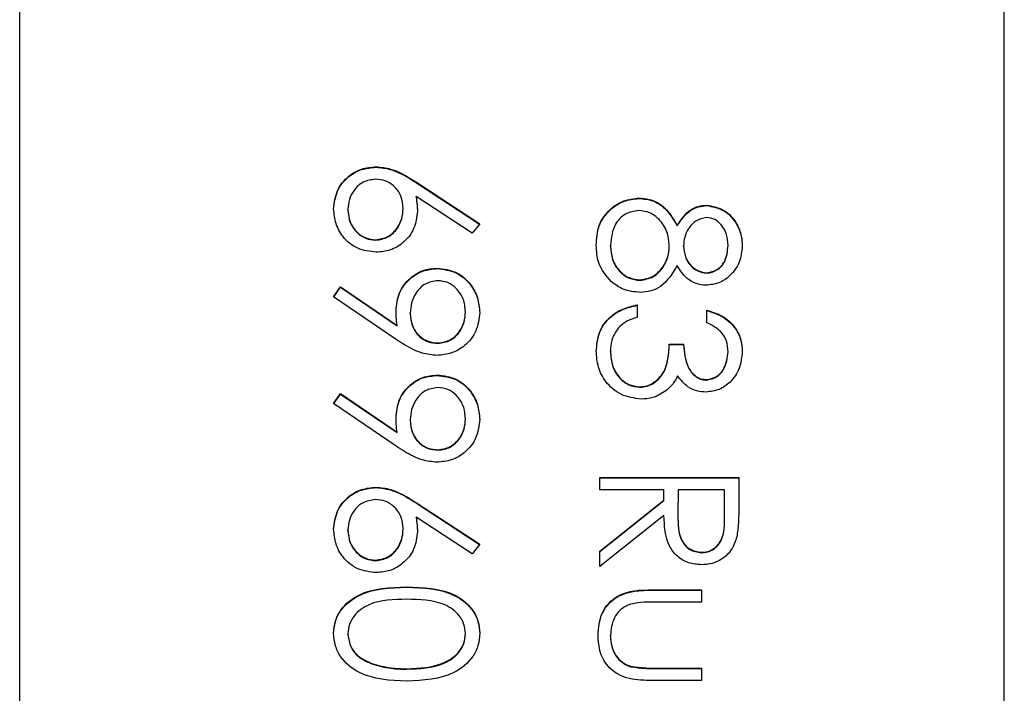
# Model space of a CAD drawing. Header units: millimetres. Extents: x 179 to 1964, y 94 to 1575.
# Tile 24 of 34: x 1778 to 1784, y 955.3 to 959.41. Entities that reach past the tile are written whole.
import ezdxf

# ---------------------------------------------------------------- set-up
doc = ezdxf.new("R2010")
doc.units = ezdxf.units.MM

msp = doc.modelspace()

# ---------------------------------------------------------------- linework, layer by layer
at = {"color": 7, "linetype": 'Continuous', "lineweight": 25}
for p, q in [((1778.0041, 925.3152), (1778.0041, 985.2934)), ((1784.0041, 927.3144), (1784.0041, 983.2941)), ((1780.1752, 958.5109), (1780.1752, 958.5136)), ((1780.4212, 958.419), (1780.8075, 958.1664)), ((1780.4212, 958.4163), (1780.4212, 958.419)), ((1780.4212, 958.4163), (1780.8061, 958.1646)), ((1780.7616, 958.1079), (1780.4195, 958.3315)), ((1780.4195, 958.3288), (1780.4195, 958.3315)), ((1781.7788, 958.3201), (1781.7788, 958.3228)), ((1782.1903, 958.2767), (1782.1903, 958.2794)), ((1780.0043, 958.2505), (1780.0043, 958.2532)), ((1780.3408, 958.2571), (1780.3408, 958.2598)), ((1780.8075, 958.1664), (1780.7616, 958.1079)), ((1782.0108, 958.1531), (1782.0108, 958.1558)), ((1780.1722, 958.066), (1780.1722, 958.0687)), ((1781.6043, 958.0329), (1781.6043, 958.0356)), ((1781.9625, 958.028), (1781.9625, 958.0307)), ((1782.0493, 958.0298), (1782.0493, 958.0325)), ((1782.3207, 958.0329), (1782.3207, 958.0356)), ((1780.5482, 957.8924), (1780.5482, 957.8951)), ((1782.1908, 957.8644), (1782.1908, 957.8671)), ((1779.9174, 957.7215), (1779.9597, 957.7822)), ((1779.9597, 957.7822), (1780.3038, 957.5469)), ((1779.9597, 957.7795), (1779.9597, 957.7822)), ((1781.7842, 957.821), (1781.7842, 957.8237)), ((1780.2987, 957.4609), (1779.9174, 957.7215)), ((1779.9187, 957.7206), (1779.9597, 957.7795)), ((1779.9597, 957.7795), (1780.3038, 957.5442)), ((1781.7671, 957.6717), (1781.7671, 957.5958)), ((1780.3842, 957.6191), (1780.3842, 957.6218)), ((1780.7207, 957.6269), (1780.7207, 957.6296)), ((1782.1904, 957.5632), (1782.1904, 957.6392)), ((1780.3038, 957.5442), (1780.3038, 957.5469)), ((1780.5524, 957.4367), (1780.5524, 957.4394)), ((1781.9625, 957.433), (1782.0493, 957.433)), ((1781.9625, 957.4303), (1781.9625, 957.433)), ((1781.9625, 957.4303), (1782.0493, 957.4303)), ((1782.0493, 957.4303), (1782.0493, 957.433)), ((1781.6043, 957.3854), (1781.6043, 957.3881)), ((1782.3207, 957.3835), (1782.3207, 957.3862)), ((1780.5482, 957.2414), (1780.5482, 957.244)), ((1782.1879, 957.2133), (1782.1879, 957.216)), ((1779.9174, 957.0704), (1779.9597, 957.1311)), ((1779.9187, 957.0696), (1779.9597, 957.1284)), ((1779.9597, 957.1311), (1780.3038, 956.8958)), ((1779.9597, 957.1284), (1779.9597, 957.1311)), ((1779.9597, 957.1284), (1780.3038, 956.8931)), ((1781.7834, 957.1699), (1781.7834, 957.1726)), ((1780.2987, 956.8098), (1779.9174, 957.0704)), ((1780.3842, 956.9681), (1780.3842, 956.9707)), ((1780.7207, 956.9759), (1780.7207, 956.9785)), ((1780.3038, 956.8931), (1780.3038, 956.8958)), ((1780.5524, 956.7856), (1780.5524, 956.7883)), ((1781.5391, 956.5433), (1781.5391, 956.6192)), ((1781.5391, 956.6192), (1782.3858, 956.6192)), ((1781.5391, 956.6165), (1782.3858, 956.6165)), ((1782.3858, 956.6192), (1782.3858, 956.4498)), ((1780.1752, 956.5578), (1780.1752, 956.5604)), ((1781.9299, 956.5433), (1781.5391, 956.5433)), ((1781.9299, 956.4816), (1781.9299, 956.5433)), ((1782.0167, 956.5433), (1782.0156, 956.3883)), ((1782.299, 956.5433), (1782.0167, 956.5433)), ((1782.299, 956.3846), (1782.299, 956.5433)), ((1780.4212, 956.4658), (1780.8075, 956.2132)), ((1780.4212, 956.4632), (1780.4212, 956.4658)), ((1780.4212, 956.4632), (1780.8061, 956.2114)), ((1781.5391, 956.1706), (1781.9299, 956.4816)), ((1781.5391, 956.1679), (1781.9299, 956.4789)), ((1781.9299, 956.4789), (1781.9299, 956.4816)), ((1780.7616, 956.1547), (1780.4195, 956.3784)), ((1780.4195, 956.3757), (1780.4195, 956.3784)), ((1781.9299, 956.3876), (1781.5391, 956.0767)), ((1782.0156, 956.3857), (1782.0156, 956.3824)), ((1782.299, 956.3819), (1782.299, 956.3846)), ((1780.0043, 956.2973), (1780.0043, 956.3)), ((1780.3408, 956.304), (1780.3408, 956.3066)), ((1780.8075, 956.2132), (1780.7616, 956.1547)), ((1781.5391, 956.0767), (1781.5391, 956.1706)), ((1782.1596, 956.1608), (1782.1596, 956.1635)), ((1780.1722, 956.1129), (1780.1722, 956.1156)), ((1780.3621, 955.9501), (1780.3621, 955.9528)), ((1781.8622, 955.9356), (1782.1579, 955.9356)), ((1781.8622, 955.9329), (1781.8622, 955.9356)), ((1781.8622, 955.9329), (1782.1579, 955.9329)), ((1782.1579, 955.9356), (1782.1579, 955.8597)), ((1782.1579, 955.8597), (1781.8709, 955.8597)), ((1780.0043, 955.6646), (1780.0043, 955.6673)), ((1780.7207, 955.6646), (1780.7207, 955.6673)), ((1781.6043, 955.6551), (1781.6043, 955.6577)), ((1780.1496, 955.483), (1780.1496, 955.4857)), ((1780.3625, 955.451), (1780.3625, 955.4537)), ((1781.7201, 955.468), (1781.7201, 955.4707)), ((1781.8709, 955.4582), (1782.1579, 955.4582)), ((1781.8709, 955.4555), (1781.8709, 955.4582)), ((1781.8709, 955.4555), (1782.1579, 955.4555)), ((1782.1579, 955.4582), (1782.1579, 955.3822)), ((1782.1579, 955.3822), (1781.8566, 955.3822))]:
    msp.add_line(p, q, dxfattribs=at)
for points, knots in [([(1779.9174, 958.2572), (1779.922, 958.2951), (1779.9311, 958.3708), (1779.9998, 958.4563), (1780.0861, 958.5048), (1780.1455, 958.5106), (1780.1752, 958.5136)], [0, 0, 0, 0, 0.2796696, 0.5590848, 0.7795576, 1, 1, 1, 1]), ([(1779.9174, 958.2545), (1779.922, 958.2924), (1779.9311, 958.3681), (1779.9998, 958.4536), (1780.0861, 958.5021), (1780.1455, 958.508), (1780.1752, 958.5109)], [0, 0, 0, 0, 0.27967, 0.559085, 0.779558, 1, 1, 1, 1]), ([(1780.1752, 958.5136), (1780.2055, 958.5106), (1780.2554, 958.5057), (1780.32, 958.4788), (1780.3717, 958.4509), (1780.4047, 958.4296), (1780.4212, 958.419)], [0, 0, 0, 0, 0.339374, 0.559486, 0.779731, 1, 1, 1, 1]), ([(1780.1752, 958.5109), (1780.2055, 958.5079), (1780.2554, 958.503), (1780.32, 958.4761), (1780.3717, 958.4482), (1780.4047, 958.4269), (1780.4212, 958.4163)], [0, 0, 0, 0, 0.339374, 0.559486, 0.779731, 1, 1, 1, 1]), ([(1780.1722, 958.4376), (1780.1462, 958.434), (1780.0941, 958.4267), (1780.0404, 958.3739), (1780.0089, 958.3144), (1780.0058, 958.2736), (1780.0043, 958.2532)], [0, 0, 0, 0, 0.279059, 0.55882, 0.779303, 1, 1, 1, 1]), ([(1780.3408, 958.2598), (1780.3386, 958.2856), (1780.3342, 958.3371), (1780.2895, 958.3962), (1780.2327, 958.4321), (1780.1924, 958.4358), (1780.1722, 958.4376)], [0, 0, 0, 0, 0.280127, 0.559515, 0.779719, 1, 1, 1, 1]), ([(1780.4195, 958.3315), (1780.422, 958.3152), (1780.4266, 958.2862), (1780.4273, 958.2568), (1780.4276, 958.2438)], [0, 0, 0, 0, 0.55991, 1, 1, 1, 1]), ([(1780.4195, 958.3288), (1780.422, 958.3125), (1780.4266, 958.2835), (1780.4273, 958.2541), (1780.4276, 958.2412)], [0, 0, 0, 0, 0.55991, 1, 1, 1, 1]), ([(1781.5174, 958.0364), (1781.52, 958.0774), (1781.5251, 958.159), (1781.5938, 958.2544), (1781.6832, 958.3119), (1781.7469, 958.3192), (1781.7788, 958.3228)], [0, 0, 0, 0, 0.2805448, 0.5592692, 0.7798157, 1, 1, 1, 1]), ([(1781.5174, 958.0337), (1781.52, 958.0747), (1781.5251, 958.1564), (1781.5938, 958.2517), (1781.6832, 958.3092), (1781.7469, 958.3165), (1781.7788, 958.3201)], [0, 0, 0, 0, 0.280545, 0.559269, 0.779816, 1, 1, 1, 1]), ([(1781.7788, 958.3228), (1781.8071, 958.32), (1781.8636, 958.3144), (1781.9514, 958.2576), (1781.9883, 958.1944), (1782.0108, 958.1558)], [0, 0, 0, 0, 0.279987, 0.559901, 1, 1, 1, 1]), ([(1781.7788, 958.3201), (1781.8071, 958.3173), (1781.8636, 958.3117), (1781.9514, 958.2549), (1781.9883, 958.1917), (1782.0108, 958.1531)], [0, 0, 0, 0, 0.279987, 0.559901, 1, 1, 1, 1]), ([(1782.0108, 958.1558), (1782.0349, 958.1921), (1782.0686, 958.2429), (1782.1398, 958.2751), (1782.1734, 958.278), (1782.1903, 958.2794)], [0, 0, 0, 0, 0.5577522, 0.7789324, 1, 1, 1, 1]), ([(1782.0108, 958.1531), (1782.0349, 958.1894), (1782.0686, 958.2402), (1782.1398, 958.2724), (1782.1734, 958.2753), (1782.1903, 958.2767)], [0, 0, 0, 0, 0.557752, 0.778932, 1, 1, 1, 1]), ([(1782.1903, 958.2794), (1782.2241, 958.2734), (1782.292, 958.2614), (1782.3624, 958.1915), (1782.4011, 958.1118), (1782.4054, 958.0582), (1782.4075, 958.0313)], [0, 0, 0, 0, 0.278806, 0.558457, 0.77916, 1, 1, 1, 1]), ([(1782.1903, 958.2767), (1782.2241, 958.2707), (1782.292, 958.2587), (1782.3624, 958.1888), (1782.4011, 958.1091), (1782.4054, 958.0555), (1782.4075, 958.0287)], [0, 0, 0, 0, 0.278806, 0.558457, 0.77916, 1, 1, 1, 1]), ([(1780.1768, 957.9928), (1780.138, 957.9971), (1780.0605, 958.0059), (1779.9747, 958.0781), (1779.926, 958.1662), (1779.9203, 958.2269), (1779.9174, 958.2572)], [0, 0, 0, 0, 0.279631, 0.55896, 0.779478, 1, 1, 1, 1]), ([(1780.0043, 958.2532), (1780.0069, 958.2272), (1780.0121, 958.1752), (1780.0555, 958.1149), (1780.1109, 958.0751), (1780.1517, 958.0708), (1780.1722, 958.0687)], [0, 0, 0, 0, 0.280018, 0.559853, 0.779987, 1, 1, 1, 1]), ([(1780.0043, 958.2505), (1780.0069, 958.2245), (1780.0121, 958.1725), (1780.0555, 958.1122), (1780.1109, 958.0724), (1780.1517, 958.0682), (1780.1722, 958.066)], [0, 0, 0, 0, 0.280018, 0.559853, 0.779987, 1, 1, 1, 1]), ([(1780.1722, 958.0687), (1780.1987, 958.0726), (1780.2519, 958.0804), (1780.3054, 958.136), (1780.3363, 958.1972), (1780.3393, 958.2389), (1780.3408, 958.2598)], [0, 0, 0, 0, 0.278754, 0.558605, 0.779147, 1, 1, 1, 1]), ([(1780.1722, 958.066), (1780.1987, 958.0699), (1780.2519, 958.0778), (1780.3054, 958.1333), (1780.3363, 958.1945), (1780.3393, 958.2362), (1780.3408, 958.2571)], [0, 0, 0, 0, 0.278754, 0.558605, 0.779147, 1, 1, 1, 1]), ([(1780.4276, 958.2438), (1780.4234, 958.2068), (1780.4149, 958.1326), (1780.347, 958.0501), (1780.2642, 958.0001), (1780.2059, 957.9952), (1780.1768, 957.9928)], [0, 0, 0, 0, 0.2796384, 0.5593258, 0.7795267, 1, 1, 1, 1]), ([(1781.7762, 958.2468), (1781.748, 958.2421), (1781.6914, 958.2325), (1781.6169, 958.1543), (1781.6091, 958.0806), (1781.6043, 958.0356)], [0, 0, 0, 0, 0.279833, 0.560198, 1, 1, 1, 1]), ([(1781.9625, 958.0307), (1781.9599, 958.0604), (1781.9549, 958.1199), (1781.9075, 958.1899), (1781.8462, 958.2382), (1781.7996, 958.244), (1781.7762, 958.2468)], [0, 0, 0, 0, 0.280283, 0.560138, 0.780298, 1, 1, 1, 1]), ([(1782.1891, 958.2034), (1782.1666, 958.1987), (1782.1215, 958.1892), (1782.0789, 958.1389), (1782.0532, 958.0862), (1782.0506, 958.0504), (1782.0493, 958.0325)], [0, 0, 0, 0, 0.277721, 0.558224, 0.779072, 1, 1, 1, 1]), ([(1782.3207, 958.0356), (1782.3192, 958.0578), (1782.3162, 958.1022), (1782.2849, 958.1567), (1782.2414, 958.1963), (1782.2065, 958.2011), (1782.1891, 958.2034)], [0, 0, 0, 0, 0.280651, 0.560566, 0.78062, 1, 1, 1, 1]), ([(1781.6104, 957.8118), (1781.5794, 957.8483), (1781.5237, 957.9137), (1781.5194, 957.9988), (1781.5174, 958.0364)], [0, 0, 0, 0, 0.557758, 1, 1, 1, 1]), ([(1781.6043, 958.0356), (1781.6063, 958.0064), (1781.6103, 957.9483), (1781.6547, 957.878), (1781.7158, 957.8319), (1781.7614, 957.8264), (1781.7842, 957.8237)], [0, 0, 0, 0, 0.280602, 0.559962, 0.78018, 1, 1, 1, 1]), ([(1781.6043, 958.0329), (1781.6063, 958.0037), (1781.6103, 957.9456), (1781.6547, 957.8753), (1781.7158, 957.8292), (1781.7614, 957.8237), (1781.7842, 957.821)], [0, 0, 0, 0, 0.280602, 0.559962, 0.78018, 1, 1, 1, 1]), ([(1781.7842, 957.8237), (1781.8123, 957.8286), (1781.8687, 957.8386), (1781.9246, 957.8987), (1781.9577, 957.9639), (1781.9609, 958.0084), (1781.9625, 958.0307)], [0, 0, 0, 0, 0.278303, 0.558509, 0.779146, 1, 1, 1, 1]), ([(1781.7842, 957.821), (1781.8123, 957.8259), (1781.8687, 957.8359), (1781.9246, 957.896), (1781.9577, 957.9612), (1781.9609, 958.0057), (1781.9625, 958.028)], [0, 0, 0, 0, 0.278303, 0.558509, 0.779146, 1, 1, 1, 1]), ([(1782.0493, 958.0325), (1782.0517, 958.0101), (1782.0565, 957.9652), (1782.0908, 957.9109), (1782.1381, 957.8753), (1782.1732, 957.8698), (1782.1908, 957.8671)], [0, 0, 0, 0, 0.280237, 0.560145, 0.780435, 1, 1, 1, 1]), ([(1782.0493, 958.0298), (1782.0517, 958.0074), (1782.0565, 957.9625), (1782.0908, 957.9082), (1782.1381, 957.8726), (1782.1732, 957.8671), (1782.1908, 957.8644)], [0, 0, 0, 0, 0.280237, 0.5601454, 0.7804348, 1, 1, 1, 1]), ([(1782.4075, 958.0313), (1782.4038, 957.9976), (1782.3964, 957.9302), (1782.3405, 957.851), (1782.2674, 957.8008), (1782.2144, 957.7943), (1782.1879, 957.7911)], [0, 0, 0, 0, 0.279929, 0.559623, 0.779946, 1, 1, 1, 1]), ([(1782.1908, 957.8671), (1782.2125, 957.8716), (1782.2562, 957.8807), (1782.3124, 957.943), (1782.3175, 958.0005), (1782.3207, 958.0356)], [0, 0, 0, 0, 0.278971, 0.559919, 1, 1, 1, 1]), ([(1782.1908, 957.8644), (1782.2125, 957.8689), (1782.2562, 957.878), (1782.3124, 957.9403), (1782.3175, 957.9978), (1782.3207, 958.0329)], [0, 0, 0, 0, 0.278971, 0.559919, 1, 1, 1, 1]), ([(1782.0108, 957.9113), (1781.9817, 957.8634), (1781.9412, 957.7964), (1781.8506, 957.7526), (1781.8074, 957.7493), (1781.7857, 957.7477)], [0, 0, 0, 0, 0.558271, 0.779089, 1, 1, 1, 1]), ([(1782.1879, 957.7911), (1782.1668, 957.793), (1782.1245, 957.7968), (1782.0578, 957.837), (1782.0286, 957.8831), (1782.0108, 957.9113)], [0, 0, 0, 0, 0.280159, 0.560243, 1, 1, 1, 1]), ([(1780.2973, 957.6359), (1780.3014, 957.6736), (1780.3095, 957.7489), (1780.3762, 957.8342), (1780.4593, 957.8873), (1780.5185, 957.8925), (1780.5482, 957.8951)], [0, 0, 0, 0, 0.279814, 0.559489, 0.779635, 1, 1, 1, 1]), ([(1780.2973, 957.6332), (1780.3014, 957.6709), (1780.3095, 957.7462), (1780.3762, 957.8316), (1780.4593, 957.8846), (1780.5185, 957.8898), (1780.5482, 957.8924)], [0, 0, 0, 0, 0.279814, 0.559489, 0.779635, 1, 1, 1, 1]), ([(1780.5482, 957.8951), (1780.5873, 957.8905), (1780.6655, 957.8812), (1780.7505, 957.8065), (1780.799, 957.7175), (1780.8047, 957.6563), (1780.8075, 957.6257)], [0, 0, 0, 0, 0.279538, 0.558851, 0.779452, 1, 1, 1, 1]), ([(1780.5482, 957.8924), (1780.5873, 957.8878), (1780.6655, 957.8786), (1780.7505, 957.8038), (1780.799, 957.7148), (1780.8047, 957.6536), (1780.8075, 957.623)], [0, 0, 0, 0, 0.2795384, 0.558851, 0.7794523, 1, 1, 1, 1]), ([(1780.5524, 957.8191), (1780.5255, 957.8149), (1780.4715, 957.8063), (1780.4185, 957.7482), (1780.3885, 957.6854), (1780.3856, 957.643), (1780.3842, 957.6218)], [0, 0, 0, 0, 0.278472, 0.558424, 0.779098, 1, 1, 1, 1]), ([(1780.7207, 957.6296), (1780.7181, 957.656), (1780.713, 957.7088), (1780.6703, 957.7708), (1780.6147, 957.8123), (1780.5732, 957.8169), (1780.5524, 957.8191)], [0, 0, 0, 0, 0.280092, 0.560011, 0.780131, 1, 1, 1, 1]), ([(1781.7857, 957.7477), (1781.7497, 957.7511), (1781.6853, 957.7572), (1781.6333, 957.7951), (1781.6104, 957.8118)], [0, 0, 0, 0, 0.559346, 1, 1, 1, 1]), ([(1781.5174, 957.3895), (1781.5208, 957.4283), (1781.5276, 957.5059), (1781.5926, 957.5975), (1781.6782, 957.6507), (1781.7374, 957.6647), (1781.7671, 957.6717)], [0, 0, 0, 0, 0.2798859, 0.5589785, 0.7792629, 1, 1, 1, 1]), ([(1781.5174, 957.3868), (1781.5208, 957.4256), (1781.5276, 957.5032), (1781.5926, 957.5948), (1781.6782, 957.648), (1781.7374, 957.662), (1781.7671, 957.6691)], [0, 0, 0, 0, 0.279886, 0.558979, 0.779263, 1, 1, 1, 1]), ([(1780.3038, 957.5469), (1780.3018, 957.5634), (1780.2982, 957.593), (1780.2976, 957.6228), (1780.2973, 957.6359)], [0, 0, 0, 0, 0.559944, 1, 1, 1, 1]), ([(1780.3842, 957.6218), (1780.3863, 957.5957), (1780.3905, 957.5436), (1780.434, 957.4826), (1780.4911, 957.4452), (1780.532, 957.4413), (1780.5524, 957.4394)], [0, 0, 0, 0, 0.280319, 0.55953, 0.779753, 1, 1, 1, 1]), ([(1780.3842, 957.6191), (1780.3863, 957.593), (1780.3905, 957.5409), (1780.434, 957.4799), (1780.4911, 957.4425), (1780.532, 957.4386), (1780.5524, 957.4367)], [0, 0, 0, 0, 0.280319, 0.55953, 0.779753, 1, 1, 1, 1]), ([(1780.8075, 957.6257), (1780.803, 957.5872), (1780.7939, 957.5103), (1780.7249, 957.4231), (1780.6379, 957.3726), (1780.5775, 957.3665), (1780.5473, 957.3634)], [0, 0, 0, 0, 0.27973, 0.559163, 0.779612, 1, 1, 1, 1]), ([(1780.5524, 957.4394), (1780.5789, 957.4433), (1780.6318, 957.4512), (1780.6853, 957.5063), (1780.7163, 957.5672), (1780.7192, 957.6088), (1780.7207, 957.6296)], [0, 0, 0, 0, 0.278722, 0.558569, 0.779171, 1, 1, 1, 1]), ([(1780.5524, 957.4367), (1780.5789, 957.4406), (1780.6318, 957.4485), (1780.6853, 957.5036), (1780.7163, 957.5645), (1780.7192, 957.6061), (1780.7207, 957.6269)], [0, 0, 0, 0, 0.278722, 0.558569, 0.779171, 1, 1, 1, 1]), ([(1782.1904, 957.6392), (1782.223, 957.6294), (1782.288, 957.61), (1782.36, 957.5453), (1782.4013, 957.467), (1782.4054, 957.4139), (1782.4075, 957.3873)], [0, 0, 0, 0, 0.280288, 0.55968, 0.779747, 1, 1, 1, 1]), ([(1782.1904, 957.6365), (1782.223, 957.6268), (1782.288, 957.6073), (1782.36, 957.5426), (1782.4013, 957.4644), (1782.4054, 957.4112), (1782.4075, 957.3846)], [0, 0, 0, 0, 0.280288, 0.55968, 0.779747, 1, 1, 1, 1]), ([(1781.7671, 957.5958), (1781.7425, 957.588), (1781.6986, 957.5742), (1781.6649, 957.5432), (1781.6501, 957.5295)], [0, 0, 0, 0, 0.560694, 1, 1, 1, 1]), ([(1782.3207, 957.3862), (1782.3189, 957.4082), (1782.3154, 957.4522), (1782.2731, 957.5222), (1782.2218, 957.5477), (1782.1904, 957.5632)], [0, 0, 0, 0, 0.280636, 0.560364, 1, 1, 1, 1]), ([(1781.6501, 957.5295), (1781.6348, 957.5052), (1781.6076, 957.4617), (1781.6053, 957.4106), (1781.6043, 957.3881)], [0, 0, 0, 0, 0.558748, 1, 1, 1, 1]), ([(1780.5473, 957.3634), (1780.5167, 957.3665), (1780.4661, 957.3716), (1780.4008, 957.3993), (1780.3485, 957.4279), (1780.3153, 957.4499), (1780.2987, 957.4609)], [0, 0, 0, 0, 0.339295, 0.559425, 0.779695, 1, 1, 1, 1]), ([(1781.7834, 957.1726), (1781.7981, 957.1738), (1781.8277, 957.1763), (1781.8811, 957.2027), (1781.954, 957.2814), (1781.9591, 957.3724), (1781.9625, 957.433)], [0, 0, 0, 0, 0.125587, 0.251191, 0.500605, 1, 1, 1, 1]), ([(1781.7834, 957.1699), (1781.7981, 957.1712), (1781.8277, 957.1736), (1781.8811, 957.2), (1781.954, 957.2787), (1781.9591, 957.3697), (1781.9625, 957.4303)], [0, 0, 0, 0, 0.125587, 0.251191, 0.500605, 1, 1, 1, 1]), ([(1782.0493, 957.433), (1782.0537, 957.3852), (1782.0604, 957.3135), (1782.11, 957.2434), (1782.1522, 957.2194), (1782.176, 957.2172), (1782.1879, 957.216)], [0, 0, 0, 0, 0.499418, 0.749016, 0.874544, 1, 1, 1, 1]), ([(1782.0493, 957.4303), (1782.0537, 957.3825), (1782.0604, 957.3108), (1782.11, 957.2407), (1782.1522, 957.2167), (1782.176, 957.2145), (1782.1879, 957.2133)], [0, 0, 0, 0, 0.499418, 0.749016, 0.874544, 1, 1, 1, 1]), ([(1781.7907, 957.0967), (1781.7491, 957.1027), (1781.666, 957.1149), (1781.5746, 957.1943), (1781.525, 957.2911), (1781.52, 957.3567), (1781.5174, 957.3895)], [0, 0, 0, 0, 0.279304, 0.5588383, 0.779277, 1, 1, 1, 1]), ([(1781.6043, 957.3881), (1781.6062, 957.3588), (1781.6101, 957.3002), (1781.6541, 957.2292), (1781.7144, 957.1811), (1781.7604, 957.1754), (1781.7834, 957.1726)], [0, 0, 0, 0, 0.280599, 0.560151, 0.780303, 1, 1, 1, 1]), ([(1781.6043, 957.3854), (1781.6062, 957.3561), (1781.6101, 957.2975), (1781.6541, 957.2266), (1781.7144, 957.1784), (1781.7604, 957.1728), (1781.7834, 957.1699)], [0, 0, 0, 0, 0.280599, 0.560151, 0.780303, 1, 1, 1, 1]), ([(1782.4075, 957.3873), (1782.4038, 957.353), (1782.3965, 957.2845), (1782.3421, 957.2025), (1782.2682, 957.1505), (1782.2144, 957.1435), (1782.1875, 957.1401)], [0, 0, 0, 0, 0.280085, 0.559868, 0.780099, 1, 1, 1, 1]), ([(1782.1879, 957.216), (1782.21, 957.2203), (1782.2545, 957.2289), (1782.3094, 957.2937), (1782.3164, 957.3512), (1782.3207, 957.3862)], [0, 0, 0, 0, 0.278859, 0.560074, 1, 1, 1, 1]), ([(1782.1879, 957.2133), (1782.21, 957.2176), (1782.2545, 957.2262), (1782.3094, 957.291), (1782.3164, 957.3485), (1782.3207, 957.3835)], [0, 0, 0, 0, 0.278859, 0.560074, 1, 1, 1, 1]), ([(1780.2973, 956.9848), (1780.3014, 957.0225), (1780.3095, 957.0979), (1780.3762, 957.1832), (1780.4593, 957.2362), (1780.5185, 957.2414), (1780.5482, 957.244)], [0, 0, 0, 0, 0.279814, 0.559489, 0.779635, 1, 1, 1, 1]), ([(1780.2973, 956.9821), (1780.3014, 957.0198), (1780.3095, 957.0952), (1780.3762, 957.1805), (1780.4593, 957.2335), (1780.5185, 957.2387), (1780.5482, 957.2414)], [0, 0, 0, 0, 0.279814, 0.559489, 0.779635, 1, 1, 1, 1]), ([(1780.5482, 957.244), (1780.5873, 957.2394), (1780.6655, 957.2302), (1780.7505, 957.1554), (1780.799, 957.0664), (1780.8047, 957.0052), (1780.8075, 956.9746)], [0, 0, 0, 0, 0.279538, 0.558851, 0.779452, 1, 1, 1, 1]), ([(1780.5482, 957.2414), (1780.5873, 957.2367), (1780.6655, 957.2275), (1780.7505, 957.1527), (1780.799, 957.0638), (1780.8047, 957.0026), (1780.8075, 956.972)], [0, 0, 0, 0, 0.279538, 0.558851, 0.779452, 1, 1, 1, 1]), ([(1782.0134, 957.2389), (1782.0031, 957.2192), (1781.9847, 957.184), (1781.9544, 957.1584), (1781.9411, 957.1472)], [0, 0, 0, 0, 0.5597945, 1, 1, 1, 1]), ([(1782.1875, 957.1401), (1782.168, 957.1414), (1782.1289, 957.1442), (1782.0639, 957.1747), (1782.0325, 957.2146), (1782.0134, 957.2389)], [0, 0, 0, 0, 0.280508, 0.560792, 1, 1, 1, 1]), ([(1780.5524, 957.1681), (1780.5255, 957.1638), (1780.4715, 957.1552), (1780.4185, 957.0972), (1780.3885, 957.0343), (1780.3856, 956.992), (1780.3842, 956.9707)], [0, 0, 0, 0, 0.278472, 0.558424, 0.779098, 1, 1, 1, 1]), ([(1780.7207, 956.9785), (1780.7181, 957.0049), (1780.713, 957.0577), (1780.6703, 957.1197), (1780.6147, 957.1613), (1780.5732, 957.1658), (1780.5524, 957.1681)], [0, 0, 0, 0, 0.280092, 0.560011, 0.780131, 1, 1, 1, 1]), ([(1781.9411, 957.1472), (1781.9152, 957.131), (1781.8689, 957.1019), (1781.8146, 957.0983), (1781.7907, 957.0967)], [0, 0, 0, 0, 0.559419, 1, 1, 1, 1]), ([(1780.3038, 956.8958), (1780.3018, 956.9124), (1780.2982, 956.9419), (1780.2976, 956.9717), (1780.2973, 956.9848)], [0, 0, 0, 0, 0.5599442, 1, 1, 1, 1]), ([(1780.3842, 956.9707), (1780.3863, 956.9446), (1780.3905, 956.8925), (1780.434, 956.8316), (1780.4911, 956.7942), (1780.532, 956.7903), (1780.5524, 956.7883)], [0, 0, 0, 0, 0.280319, 0.55953, 0.779753, 1, 1, 1, 1]), ([(1780.3842, 956.9681), (1780.3863, 956.9419), (1780.3905, 956.8898), (1780.434, 956.8289), (1780.4911, 956.7915), (1780.532, 956.7876), (1780.5524, 956.7856)], [0, 0, 0, 0, 0.280319, 0.55953, 0.779753, 1, 1, 1, 1]), ([(1780.8075, 956.9746), (1780.803, 956.9362), (1780.7939, 956.8593), (1780.7249, 956.772), (1780.6379, 956.7215), (1780.5775, 956.7154), (1780.5473, 956.7124)], [0, 0, 0, 0, 0.27973, 0.559163, 0.779612, 1, 1, 1, 1]), ([(1780.5524, 956.7883), (1780.5789, 956.7922), (1780.6318, 956.8001), (1780.6853, 956.8552), (1780.7163, 956.9162), (1780.7192, 956.9578), (1780.7207, 956.9785)], [0, 0, 0, 0, 0.278722, 0.558569, 0.779171, 1, 1, 1, 1]), ([(1780.5524, 956.7856), (1780.5789, 956.7896), (1780.6318, 956.7974), (1780.6853, 956.8525), (1780.7163, 956.9135), (1780.7192, 956.9551), (1780.7207, 956.9759)], [0, 0, 0, 0, 0.278722, 0.558569, 0.779171, 1, 1, 1, 1]), ([(1780.5473, 956.7124), (1780.5167, 956.7155), (1780.4661, 956.7205), (1780.4008, 956.7483), (1780.3485, 956.7769), (1780.3153, 956.7989), (1780.2987, 956.8098)], [0, 0, 0, 0, 0.339295, 0.559425, 0.779695, 1, 1, 1, 1]), ([(1779.9174, 956.3041), (1779.922, 956.342), (1779.9311, 956.4177), (1779.9998, 956.5031), (1780.0861, 956.5516), (1780.1455, 956.5575), (1780.1752, 956.5604)], [0, 0, 0, 0, 0.27967, 0.559085, 0.779558, 1, 1, 1, 1]), ([(1779.9174, 956.3014), (1779.922, 956.3393), (1779.9311, 956.415), (1779.9998, 956.5005), (1780.0861, 956.5489), (1780.1455, 956.5548), (1780.1752, 956.5578)], [0, 0, 0, 0, 0.27967, 0.559085, 0.779558, 1, 1, 1, 1]), ([(1780.1752, 956.5604), (1780.2055, 956.5575), (1780.2554, 956.5525), (1780.32, 956.5256), (1780.3717, 956.4977), (1780.4047, 956.4765), (1780.4212, 956.4658)], [0, 0, 0, 0, 0.339374, 0.559486, 0.779731, 1, 1, 1, 1]), ([(1780.1752, 956.5578), (1780.2055, 956.5548), (1780.2554, 956.5498), (1780.32, 956.523), (1780.3717, 956.495), (1780.4047, 956.4738), (1780.4212, 956.4632)], [0, 0, 0, 0, 0.339374, 0.559486, 0.779731, 1, 1, 1, 1]), ([(1780.1722, 956.4845), (1780.1462, 956.4809), (1780.0941, 956.4736), (1780.0404, 956.4208), (1780.0089, 956.3613), (1780.0058, 956.3205), (1780.0043, 956.3)], [0, 0, 0, 0, 0.279059, 0.55882, 0.779303, 1, 1, 1, 1]), ([(1780.3408, 956.3066), (1780.3386, 956.3324), (1780.3342, 956.3839), (1780.2895, 956.4431), (1780.2327, 956.479), (1780.1924, 956.4826), (1780.1722, 956.4845)], [0, 0, 0, 0, 0.2801275, 0.5595148, 0.7797192, 1, 1, 1, 1]), ([(1782.3858, 956.4498), (1782.3859, 956.4139), (1782.3861, 956.3497), (1782.3779, 956.2861), (1782.3743, 956.2581)], [0, 0, 0, 0, 0.56024, 1, 1, 1, 1]), ([(1780.4195, 956.3784), (1780.422, 956.3621), (1780.4266, 956.333), (1780.4273, 956.3036), (1780.4276, 956.2907)], [0, 0, 0, 0, 0.5599103, 1, 1, 1, 1]), ([(1780.4195, 956.3757), (1780.422, 956.3594), (1780.4266, 956.3303), (1780.4273, 956.301), (1780.4276, 956.288)], [0, 0, 0, 0, 0.55991, 1, 1, 1, 1]), ([(1782.1594, 956.0875), (1782.1326, 956.0898), (1782.0791, 956.0942), (1782.008, 956.136), (1781.9368, 956.2314), (1781.9328, 956.3232), (1781.9299, 956.3876)], [0, 0, 0, 0, 0.18712, 0.373979, 0.560911, 1, 1, 1, 1]), ([(1782.0156, 956.3883), (1782.0157, 956.3363), (1782.0159, 956.2713), (1782.0573, 956.2071), (1782.0962, 956.1735), (1782.1343, 956.1675), (1782.1596, 956.1635)], [0, 0, 0, 0, 0.499827, 0.625498, 0.751208, 1, 1, 1, 1]), ([(1782.0156, 956.3856), (1782.0157, 956.3336), (1782.0159, 956.2686), (1782.0573, 956.2044), (1782.0962, 956.1708), (1782.1343, 956.1648), (1782.1596, 956.1608)], [0, 0, 0, 0, 0.499827, 0.625498, 0.751208, 1, 1, 1, 1]), ([(1782.1596, 956.1635), (1782.172, 956.1644), (1782.1968, 956.1662), (1782.2306, 956.1831), (1782.2592, 956.2069), (1782.3006, 956.2696), (1782.2997, 956.3335), (1782.299, 956.3846)], [0, 0, 0, 0, 0.125307, 0.250617, 0.375954, 0.501281, 1, 1, 1, 1]), ([(1782.1596, 956.1608), (1782.172, 956.1617), (1782.1968, 956.1635), (1782.2306, 956.1804), (1782.2592, 956.2042), (1782.3006, 956.267), (1782.2997, 956.3308), (1782.299, 956.3819)], [0, 0, 0, 0, 0.125307, 0.250617, 0.375954, 0.501281, 1, 1, 1, 1]), ([(1780.1768, 956.0396), (1780.138, 956.044), (1780.0605, 956.0527), (1779.9747, 956.125), (1779.926, 956.2131), (1779.9203, 956.2738), (1779.9174, 956.3041)], [0, 0, 0, 0, 0.279631, 0.55896, 0.779478, 1, 1, 1, 1]), ([(1780.0043, 956.3), (1780.0069, 956.274), (1780.0121, 956.2221), (1780.0555, 956.1618), (1780.1109, 956.122), (1780.1517, 956.1177), (1780.1722, 956.1156)], [0, 0, 0, 0, 0.280018, 0.559853, 0.779987, 1, 1, 1, 1]), ([(1780.0043, 956.2973), (1780.0069, 956.2713), (1780.0121, 956.2194), (1780.0555, 956.1591), (1780.1109, 956.1193), (1780.1517, 956.115), (1780.1722, 956.1129)], [0, 0, 0, 0, 0.280018, 0.559853, 0.779987, 1, 1, 1, 1]), ([(1780.1722, 956.1156), (1780.1987, 956.1195), (1780.2519, 956.1273), (1780.3054, 956.1828), (1780.3363, 956.2441), (1780.3393, 956.2858), (1780.3408, 956.3066)], [0, 0, 0, 0, 0.278754, 0.558605, 0.779147, 1, 1, 1, 1]), ([(1780.1722, 956.1129), (1780.1987, 956.1168), (1780.2519, 956.1246), (1780.3054, 956.1801), (1780.3363, 956.2414), (1780.3393, 956.2831), (1780.3408, 956.304)], [0, 0, 0, 0, 0.278754, 0.558605, 0.779147, 1, 1, 1, 1]), ([(1780.4276, 956.2907), (1780.4234, 956.2536), (1780.4149, 956.1795), (1780.347, 956.0969), (1780.2642, 956.047), (1780.2059, 956.0421), (1780.1768, 956.0396)], [0, 0, 0, 0, 0.279638, 0.559326, 0.779527, 1, 1, 1, 1]), ([(1782.3743, 956.2581), (1782.3655, 956.2315), (1782.3478, 956.1784), (1782.2908, 956.1226), (1782.2251, 956.0917), (1782.1813, 956.0889), (1782.1594, 956.0875)], [0, 0, 0, 0, 0.279797, 0.5595, 0.779626, 1, 1, 1, 1]), ([(1779.9174, 955.6698), (1779.9194, 955.6945), (1779.9235, 955.7439), (1779.9678, 955.8338), (1780.11, 955.945), (1780.2612, 955.9497), (1780.3621, 955.9528)], [0, 0, 0, 0, 0.125551, 0.25109, 0.50025, 1, 1, 1, 1]), ([(1779.9174, 955.6671), (1779.9194, 955.6918), (1779.9235, 955.7412), (1779.9678, 955.8311), (1780.11, 955.9423), (1780.2612, 955.947), (1780.3621, 955.9501)], [0, 0, 0, 0, 0.125551, 0.25109, 0.50025, 1, 1, 1, 1]), ([(1780.3621, 955.9528), (1780.4632, 955.9495), (1780.5898, 955.9454), (1780.7169, 955.8666), (1780.7675, 955.8116), (1780.8015, 955.7441), (1780.8055, 955.6946), (1780.8075, 955.6698)], [0, 0, 0, 0, 0.498702, 0.624177, 0.749467, 0.874745, 1, 1, 1, 1]), ([(1780.3621, 955.9501), (1780.4632, 955.9468), (1780.5898, 955.9427), (1780.7169, 955.8639), (1780.7675, 955.8089), (1780.8015, 955.7414), (1780.8055, 955.6919), (1780.8075, 955.6671)], [0, 0, 0, 0, 0.498702, 0.624177, 0.749467, 0.874745, 1, 1, 1, 1]), ([(1781.5283, 955.6584), (1781.532, 955.7055), (1781.5394, 955.7993), (1781.6632, 955.9308), (1781.7867, 955.9338), (1781.8622, 955.9356)], [0, 0, 0, 0, 0.28097, 0.559785, 1, 1, 1, 1]), ([(1781.5283, 955.6557), (1781.532, 955.7028), (1781.5394, 955.7966), (1781.6632, 955.9281), (1781.7867, 955.9311), (1781.8622, 955.9329)], [0, 0, 0, 0, 0.28097, 0.559785, 1, 1, 1, 1]), ([(1780.3625, 955.8769), (1780.2833, 955.8762), (1780.1648, 955.8753), (1780.0492, 955.794), (1780.0105, 955.7254), (1780.0064, 955.6867), (1780.0043, 955.6673)], [0, 0, 0, 0, 0.500291, 0.749086, 0.874606, 1, 1, 1, 1]), ([(1780.7207, 955.6673), (1780.7187, 955.6867), (1780.7149, 955.7255), (1780.6851, 955.777), (1780.6435, 955.8181), (1780.5403, 955.8741), (1780.4415, 955.8756), (1780.3625, 955.8769)], [0, 0, 0, 0, 0.125139, 0.250418, 0.375519, 0.500847, 1, 1, 1, 1]), ([(1781.7262, 955.8476), (1781.7055, 955.8383), (1781.664, 955.8196), (1781.6145, 955.7515), (1781.6081, 955.6933), (1781.6043, 955.6577)], [0, 0, 0, 0, 0.280117, 0.560544, 1, 1, 1, 1]), ([(1781.8709, 955.8597), (1781.8437, 955.8597), (1781.7951, 955.8599), (1781.7472, 955.8514), (1781.7262, 955.8476)], [0, 0, 0, 0, 0.560377, 1, 1, 1, 1]), ([(1780.3621, 955.3777), (1780.2605, 955.3824), (1780.1082, 955.3895), (1779.9678, 955.5046), (1779.9235, 955.5952), (1779.9194, 955.6449), (1779.9174, 955.6698)], [0, 0, 0, 0, 0.499407, 0.748743, 0.874372, 1, 1, 1, 1]), ([(1780.0043, 955.6673), (1780.0072, 955.6442), (1780.013, 955.5979), (1780.0613, 955.5265), (1780.1162, 955.5012), (1780.1496, 955.4857)], [0, 0, 0, 0, 0.280257, 0.560781, 1, 1, 1, 1]), ([(1780.0043, 955.6646), (1780.0072, 955.6415), (1780.013, 955.5952), (1780.0613, 955.5238), (1780.1162, 955.4985), (1780.1496, 955.483)], [0, 0, 0, 0, 0.280257, 0.560781, 1, 1, 1, 1]), ([(1780.8075, 955.6698), (1780.8055, 955.6449), (1780.8015, 955.5951), (1780.7573, 955.5043), (1780.6161, 955.3899), (1780.4637, 955.3826), (1780.3621, 955.3777)], [0, 0, 0, 0, 0.1256, 0.251197, 0.500581, 1, 1, 1, 1]), ([(1780.3625, 955.4537), (1780.4411, 955.4568), (1780.5588, 955.4615), (1780.6752, 955.5407), (1780.7146, 955.6092), (1780.7186, 955.6479), (1780.7207, 955.6673)], [0, 0, 0, 0, 0.5000715, 0.7490206, 0.8745985, 1, 1, 1, 1]), ([(1780.3625, 955.451), (1780.4411, 955.4541), (1780.5588, 955.4588), (1780.6752, 955.538), (1780.7146, 955.6065), (1780.7186, 955.6452), (1780.7207, 955.6646)], [0, 0, 0, 0, 0.5000715, 0.7490206, 0.8745985, 1, 1, 1, 1]), ([(1781.8566, 955.3822), (1781.8104, 955.3829), (1781.7185, 955.3843), (1781.5978, 955.4438), (1781.5351, 955.5497), (1781.5306, 955.6221), (1781.5283, 955.6584)], [0, 0, 0, 0, 0.281501, 0.559646, 0.779298, 1, 1, 1, 1]), ([(1781.6043, 955.6577), (1781.6056, 955.6357), (1781.6081, 955.5918), (1781.6346, 955.5354), (1781.673, 955.4927), (1781.7044, 955.4781), (1781.7201, 955.4707)], [0, 0, 0, 0, 0.28027, 0.560007, 0.780074, 1, 1, 1, 1]), ([(1781.6043, 955.6551), (1781.6056, 955.633), (1781.6081, 955.5891), (1781.6346, 955.5327), (1781.673, 955.49), (1781.7044, 955.4754), (1781.7201, 955.468)], [0, 0, 0, 0, 0.28027, 0.560007, 0.780074, 1, 1, 1, 1]), ([(1780.1496, 955.4857), (1780.1887, 955.4749), (1780.2584, 955.4557), (1780.3307, 955.4543), (1780.3625, 955.4537)], [0, 0, 0, 0, 0.5595988, 1, 1, 1, 1]), ([(1780.1496, 955.483), (1780.1887, 955.4722), (1780.2584, 955.453), (1780.3307, 955.4516), (1780.3625, 955.451)], [0, 0, 0, 0, 0.559599, 1, 1, 1, 1]), ([(1781.7201, 955.4707), (1781.748, 955.4661), (1781.798, 955.4578), (1781.8486, 955.4581), (1781.8709, 955.4582)], [0, 0, 0, 0, 0.559371, 1, 1, 1, 1]), ([(1781.7201, 955.468), (1781.748, 955.4634), (1781.798, 955.4551), (1781.8486, 955.4554), (1781.8709, 955.4555)], [0, 0, 0, 0, 0.559371, 1, 1, 1, 1])]:
    msp.add_open_spline(points, degree=3, knots=knots, dxfattribs=at)

doc.saveas('drawing.dxf')
